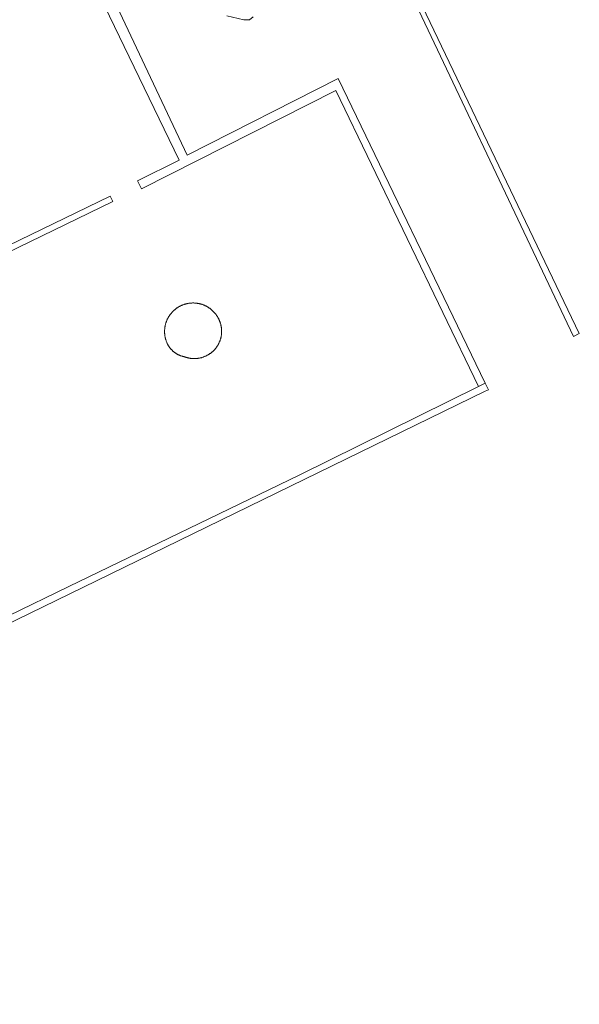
# Model space of a CAD drawing. Extents: x 212171 to 228808, y 571701 to 593093.
# Tile 55 of 97: x 223348 to 223403, y 584051 to 584148. Entities that reach past the tile are written whole.
import ezdxf

# ---------------------------------------------------------------- set-up
doc = ezdxf.new("R2010")
doc.units = 0
doc.layers.add('016 Alles planjaar 2023', color=72, linetype='Continuous', lineweight=20, true_color=0x1e90ff)

msp = doc.modelspace()

# ---------------------------------------------------------------- hatches: boundary and pattern name
at = {"layer": '016 Alles planjaar 2023', "true_color": 0x1e90ff}
h = msp.add_hatch(dxfattribs=at)
h.set_pattern_fill('DQ_CLEAR', color=72, style=0)
h.set_pattern_definition([])
h.paths.add_polyline_path([(223283.629, 584057.588), (223281.745, 584056.95), (223279.346, 584055.759), (223271.25, 584051.739), (223270.462, 584053.022), (223266.092, 584061.615), (223258.236, 584075.802), (223243.632, 584102.861), (223243.191, 584103.548), (223230.955, 584126.847), (223230.61, 584127.503), (223227.461, 584133.5), (223218.248, 584150.657), (223204.478, 584177.276), (223218.328, 584183.929), (223222.344, 584185.859), (223224.758, 584187.018), (223234.945, 584191.912), (223237.347, 584193.066), (223250.122, 584199.203), (223250.774, 584199.523), (223286.986, 584217.308), (223304.74, 584225.711), (223331.93, 584239.017), (223332.787, 584239.419), (223332.399, 584240.245), (223324.033, 584236.169), (223293.26, 584221.175), (223250.389, 584200.448), (223232.692, 584191.876), (223203.261, 584177.758), (223209.17, 584166.301), (223222.107, 584141.818), (223232.748, 584122.125), (223242.325, 584103.945), (223250.977, 584087.67), (223263.074, 584065.008), (223270.775, 584050.582), (223288.64, 584059.294), (223309.782, 584069.714), (223324.455, 584077.137), (223341.229, 584085.233), (223359.85, 584094.309), (223394.184, 584111.031), (223394.489, 584111.179), (223394.182, 584111.816), (223393.504, 584111.489), (223375.806, 584102.749), (223353.097, 584091.769), (223329.239, 584080.2), (223311.765, 584071.376), (223311.093, 584071.138), (223308.841, 584069.957), (223307.104, 584069.067), (223302.612, 584066.904), (223300.772, 584065.961), (223296.254, 584063.711), (223294.606, 584062.835), (223289.995, 584060.567), (223288.305, 584059.795), (223283.629, 584057.588)])
h = msp.add_hatch(dxfattribs=at)
h.set_pattern_fill('DQ_CLEAR', color=72, style=0)
h.set_pattern_definition([])
h.paths.add_polyline_path([(223355.24, 584165.566), (223358.407, 584168.553), (223357.844, 584169.614), (223357.828, 584169.643), (223357.811, 584169.672), (223357.794, 584169.701), (223357.777, 584169.73), (223357.759, 584169.758), (223357.741, 584169.786), (223357.722, 584169.814), (223357.702, 584169.841), (223357.683, 584169.868), (223357.662, 584169.895), (223357.642, 584169.921), (223357.621, 584169.947), (223357.599, 584169.972), (223357.577, 584169.998), (223357.555, 584170.023), (223357.532, 584170.047), (223357.509, 584170.071), (223357.485, 584170.095), (223357.461, 584170.118), (223357.437, 584170.141), (223357.412, 584170.164), (223357.387, 584170.186), (223357.361, 584170.207), (223357.336, 584170.229), (223357.309, 584170.25), (223357.283, 584170.27), (223357.256, 584170.29), (223357.229, 584170.309), (223357.201, 584170.328), (223357.173, 584170.347), (223357.145, 584170.365), (223357.117, 584170.383), (223357.088, 584170.4), (223357.059, 584170.416), (223357.03, 584170.433), (223357, 584170.448), (223356.97, 584170.463), (223356.94, 584170.478), (223356.91, 584170.492), (223356.879, 584170.506), (223356.849, 584170.519), (223356.818, 584170.532), (223356.787, 584170.544), (223356.755, 584170.556), (223356.724, 584170.567), (223356.692, 584170.577), (223356.66, 584170.587), (223356.628, 584170.597), (223356.596, 584170.606), (223356.563, 584170.614), (223356.531, 584170.622), (223356.498, 584170.629), (223356.465, 584170.636), (223356.432, 584170.643), (223356.399, 584170.648), (223356.366, 584170.653), (223356.333, 584170.658), (223356.3, 584170.662), (223356.267, 584170.666), (223356.233, 584170.668), (223356.2, 584170.671), (223356.167, 584170.673), (223356.133, 584170.674), (223356.1, 584170.675), (223356.066, 584170.675), (223356.033, 584170.674), (223355.999, 584170.673), (223355.966, 584170.672), (223355.933, 584170.67), (223355.899, 584170.667), (223355.866, 584170.664), (223355.833, 584170.66), (223355.799, 584170.656), (223355.766, 584170.651), (223355.733, 584170.646), (223355.7, 584170.64), (223355.668, 584170.633), (223355.635, 584170.626), (223355.602, 584170.619), (223355.57, 584170.61), (223355.538, 584170.602), (223355.505, 584170.593), (223355.473, 584170.583), (223355.441, 584170.573), (223355.41, 584170.562), (223355.378, 584170.55), (223355.347, 584170.539), (223355.316, 584170.526), (223355.285, 584170.513), (223355.254, 584170.5), (223355.224, 584170.486), (223348.316, 584167.229), (223349.332, 584164.215), (223352.679, 584157.211), (223363.97, 584133.816), (223359.875, 584131.779), (223360.246, 584130.988), (223379.437, 584140.7), (223393.504, 584111.489), (223394.182, 584111.816), (223379.676, 584141.881), (223364.754, 584134.32), (223349.502, 584166.656), (223352.547, 584168.18), (223355.092, 584163.714), (223357.028, 584159.936), (223359.188, 584155.951), (223360.5, 584153.998), (223362.548, 584151.757), (223364.42, 584150.284), (223366.34, 584149.132), (223368.677, 584148.059), (223370.373, 584147.643), (223370.901, 584147.643), (223371.269, 584147.931), (223372.023, 584152.226), (223372.554, 584152.172), (223374.01, 584152.284), (223375.018, 584152.524), (223380.251, 584154.541), (223381.803, 584155.133), (223382.715, 584155.406), (223383.387, 584155.39), (223383.899, 584155.294), (223384.567, 584155.049), (223402.892, 584116.441), (223403.457, 584116.727), (223384.951, 584155.303), (223384.891, 584155.335), (223384.83, 584155.365), (223384.769, 584155.395), (223384.707, 584155.423), (223384.645, 584155.45), (223384.582, 584155.477), (223384.519, 584155.502), (223384.455, 584155.526), (223384.392, 584155.549), (223384.327, 584155.572), (223384.263, 584155.593), (223384.198, 584155.612), (223384.132, 584155.631), (223384.067, 584155.649), (223384.001, 584155.665), (223383.934, 584155.681), (223383.868, 584155.695), (223383.801, 584155.709), (223383.734, 584155.721), (223383.667, 584155.732), (223383.6, 584155.741), (223383.533, 584155.75), (223383.465, 584155.758), (223383.397, 584155.764), (223383.329, 584155.769), (223383.262, 584155.774), (223383.194, 584155.777), (223383.126, 584155.778), (223383.058, 584155.779), (223382.99, 584155.779), (223382.922, 584155.777), (223382.854, 584155.774), (223382.786, 584155.771), (223382.718, 584155.766), (223382.65, 584155.759), (223382.583, 584155.752), (223382.515, 584155.744), (223382.448, 584155.734), (223382.381, 584155.723), (223382.314, 584155.712), (223382.247, 584155.699), (223382.181, 584155.685), (223382.114, 584155.669), (223382.048, 584155.653), (223381.983, 584155.636), (223381.917, 584155.617), (223381.852, 584155.598), (223381.787, 584155.577), (223381.723, 584155.555), (223374.783, 584152.872), (223374.668, 584152.834), (223374.552, 584152.799), (223374.435, 584152.765), (223374.318, 584152.733), (223374.201, 584152.704), (223374.083, 584152.676), (223373.964, 584152.65), (223373.845, 584152.627), (223373.726, 584152.605), (223373.606, 584152.586), (223373.486, 584152.568), (223373.366, 584152.553), (223373.245, 584152.54), (223373.125, 584152.529), (223373.004, 584152.52), (223372.883, 584152.513), (223372.761, 584152.508), (223372.64, 584152.505), (223372.519, 584152.504), (223372.398, 584152.506), (223372.276, 584152.509), (223372.155, 584152.515), (223372.034, 584152.523), (223371.913, 584152.532), (223371.793, 584152.544), (223371.672, 584152.558), (223371.552, 584152.574), (223370.743, 584148.595), (223370.741, 584148.587), (223370.739, 584148.579), (223370.737, 584148.571), (223370.735, 584148.563), (223370.733, 584148.555), (223370.731, 584148.547), (223370.728, 584148.539), (223370.726, 584148.531), (223370.723, 584148.523), (223370.72, 584148.515), (223370.717, 584148.508), (223370.714, 584148.5), (223370.71, 584148.492), (223370.707, 584148.485), (223370.703, 584148.477), (223370.7, 584148.47), (223370.696, 584148.462), (223370.692, 584148.455), (223370.688, 584148.448), (223370.684, 584148.441), (223370.68, 584148.433), (223370.675, 584148.426), (223370.671, 584148.419), (223370.666, 584148.412), (223370.661, 584148.406), (223370.656, 584148.399), (223370.651, 584148.392), (223370.646, 584148.386), (223370.641, 584148.379), (223370.636, 584148.373), (223370.631, 584148.366), (223370.625, 584148.36), (223370.619, 584148.354), (223370.614, 584148.348), (223370.608, 584148.342), (223370.602, 584148.336), (223370.596, 584148.331), (223370.59, 584148.325), (223370.584, 584148.319), (223370.578, 584148.314), (223370.571, 584148.309), (223370.565, 584148.303), (223370.558, 584148.298), (223370.552, 584148.293), (223370.545, 584148.288), (223370.538, 584148.283), (223370.531, 584148.279), (223370.524, 584148.274), (223370.517, 584148.27), (223370.51, 584148.265), (223370.503, 584148.261), (223370.496, 584148.257), (223370.488, 584148.253), (223370.481, 584148.249), (223370.474, 584148.246), (223370.466, 584148.242), (223370.459, 584148.238), (223370.451, 584148.235), (223370.443, 584148.232), (223370.436, 584148.229), (223370.428, 584148.226), (223370.42, 584148.223), (223370.412, 584148.22), (223370.404, 584148.218), (223370.396, 584148.215), (223370.388, 584148.213), (223370.38, 584148.211), (223370.372, 584148.209), (223370.364, 584148.207), (223370.356, 584148.205), (223370.348, 584148.203), (223370.34, 584148.202), (223370.332, 584148.2), (223370.323, 584148.199), (223370.315, 584148.198), (223370.307, 584148.197), (223370.299, 584148.196), (223370.29, 584148.196), (223370.282, 584148.195), (223370.274, 584148.195), (223370.266, 584148.194), (223370.257, 584148.194), (223370.249, 584148.194), (223370.241, 584148.194), (223370.232, 584148.195), (223370.224, 584148.195), (223370.216, 584148.196), (223370.207, 584148.196), (223370.199, 584148.197), (223370.191, 584148.198), (223370.183, 584148.199), (223370.175, 584148.2), (223370.166, 584148.202), (223370.158, 584148.203), (223369.949, 584148.249), (223369.749, 584148.296), (223369.55, 584148.346), (223369.351, 584148.401), (223369.154, 584148.458), (223368.958, 584148.52), (223368.762, 584148.585), (223368.568, 584148.653), (223368.376, 584148.725), (223368.184, 584148.8), (223367.994, 584148.879), (223367.806, 584148.961), (223367.619, 584149.046), (223367.433, 584149.135), (223367.249, 584149.227), (223367.067, 584149.322), (223366.886, 584149.421), (223366.708, 584149.523), (223366.531, 584149.628), (223366.356, 584149.736), (223366.183, 584149.847), (223363.799, 584151.581), (223363.559, 584151.78), (223363.323, 584151.984), (223363.091, 584152.191), (223362.862, 584152.403), (223362.638, 584152.618), (223362.417, 584152.838), (223362.199, 584153.061), (223361.986, 584153.289), (223361.777, 584153.52), (223361.572, 584153.754), (223361.372, 584153.993), (223361.175, 584154.234), (223360.983, 584154.48), (223360.795, 584154.728), (223360.612, 584154.98), (223360.433, 584155.235), (223360.259, 584155.493), (223360.089, 584155.755), (223359.924, 584156.019), (223359.764, 584156.286), (223359.609, 584156.556), (223359.458, 584156.829), (223359.312, 584157.104), (223355.141, 584164.968), (223355.137, 584164.975), (223355.133, 584164.983), (223355.13, 584164.99), (223355.126, 584164.998), (223355.123, 584165.006), (223355.12, 584165.013), (223355.117, 584165.021), (223355.114, 584165.029), (223355.111, 584165.037), (223355.108, 584165.045), (223355.105, 584165.053), (223355.103, 584165.061), (223355.101, 584165.069), (223355.099, 584165.077), (223355.097, 584165.085), (223355.095, 584165.093), (223355.093, 584165.101), (223355.091, 584165.109), (223355.09, 584165.117), (223355.088, 584165.126), (223355.087, 584165.134), (223355.086, 584165.142), (223355.085, 584165.151), (223355.084, 584165.159), (223355.084, 584165.167), (223355.083, 584165.176), (223355.083, 584165.184), (223355.083, 584165.192), (223355.082, 584165.201), (223355.082, 584165.209), (223355.083, 584165.217), (223355.083, 584165.226), (223355.083, 584165.234), (223355.084, 584165.242), (223355.085, 584165.251), (223355.086, 584165.259), (223355.087, 584165.267), (223355.088, 584165.276), (223355.089, 584165.284), (223355.091, 584165.292), (223355.092, 584165.3), (223355.094, 584165.308), (223355.096, 584165.317), (223355.098, 584165.325), (223355.1, 584165.333), (223355.102, 584165.341), (223355.104, 584165.349), (223355.107, 584165.357), (223355.11, 584165.365), (223355.112, 584165.373), (223355.115, 584165.38), (223355.118, 584165.388), (223355.122, 584165.396), (223355.125, 584165.404), (223355.128, 584165.411), (223355.132, 584165.419), (223355.136, 584165.426), (223355.139, 584165.434), (223355.143, 584165.441), (223355.147, 584165.448), (223355.152, 584165.456), (223355.156, 584165.463), (223355.16, 584165.47), (223355.165, 584165.477), (223355.169, 584165.484), (223355.174, 584165.491), (223355.179, 584165.497), (223355.184, 584165.504), (223355.189, 584165.511), (223355.194, 584165.517), (223355.2, 584165.524), (223355.205, 584165.53), (223355.211, 584165.536), (223355.216, 584165.542), (223355.222, 584165.548), (223355.228, 584165.554), (223355.234, 584165.56), (223355.24, 584165.566)])
h = msp.add_hatch(dxfattribs=at)
h.set_pattern_fill('DQ_CLEAR', color=72, style=0)
h.set_pattern_definition([])
h.paths.add_polyline_path([(223357.175, 584130.278), (223302.384, 584103.705), (223302.591, 584103.109), (223357.434, 584129.728), (223357.175, 584130.278)])
h = msp.add_hatch(dxfattribs=at)
h.set_pattern_fill('DQ_CLEAR', color=72, style=0)
h.set_pattern_definition([])
h.paths.add_polyline_path([(223364.5, 584114.428), (223364.542, 584114.412), (223364.584, 584114.397), (223364.626, 584114.383), (223364.669, 584114.369), (223364.712, 584114.356), (223364.755, 584114.344), (223364.798, 584114.333), (223364.842, 584114.322), (223364.885, 584114.312), (223364.929, 584114.303), (223364.973, 584114.294), (223365.017, 584114.286), (223365.061, 584114.279), (223365.105, 584114.273), (223365.15, 584114.267), (223365.194, 584114.262), (223365.239, 584114.258), (223365.283, 584114.255), (223365.328, 584114.252), (223365.373, 584114.25), (223365.417, 584114.249), (223365.462, 584114.248), (223365.507, 584114.249), (223365.552, 584114.25), (223365.596, 584114.251), (223365.641, 584114.254), (223365.685, 584114.257), (223365.73, 584114.261), (223365.775, 584114.266), (223365.819, 584114.271), (223365.863, 584114.277), (223365.907, 584114.284), (223365.952, 584114.292), (223365.995, 584114.3), (223366.039, 584114.309), (223366.083, 584114.319), (223366.126, 584114.33), (223366.17, 584114.341), (223366.213, 584114.353), (223366.256, 584114.366), (223366.298, 584114.379), (223366.341, 584114.393), (223366.383, 584114.408), (223366.425, 584114.424), (223366.467, 584114.44), (223366.508, 584114.457), (223366.549, 584114.474), (223366.59, 584114.492), (223366.631, 584114.511), (223366.671, 584114.531), (223366.711, 584114.551), (223366.75, 584114.572), (223366.789, 584114.594), (223366.828, 584114.616), (223366.867, 584114.639), (223366.905, 584114.662), (223366.942, 584114.686), (223366.98, 584114.711), (223367.017, 584114.737), (223367.053, 584114.762), (223367.089, 584114.789), (223367.124, 584114.816), (223367.16, 584114.844), (223367.194, 584114.872), (223367.228, 584114.901), (223367.262, 584114.931), (223367.295, 584114.961), (223367.328, 584114.991), (223367.36, 584115.022), (223367.392, 584115.054), (223367.423, 584115.086), (223367.453, 584115.119), (223367.483, 584115.152), (223367.513, 584115.185), (223367.542, 584115.22), (223367.57, 584115.254), (223367.598, 584115.289), (223367.625, 584115.325), (223367.652, 584115.361), (223367.678, 584115.397), (223367.703, 584115.434), (223367.728, 584115.471), (223367.752, 584115.509), (223367.776, 584115.547), (223367.798, 584115.585), (223367.821, 584115.624), (223367.842, 584115.663), (223367.863, 584115.703), (223367.883, 584115.743), (223367.903, 584115.783), (223367.922, 584115.823), (223367.94, 584115.864), (223367.958, 584115.905), (223367.975, 584115.947), (223367.991, 584115.989), (223368.007, 584116.03), (223368.022, 584116.073), (223368.036, 584116.115), (223368.049, 584116.158), (223368.062, 584116.201), (223368.074, 584116.244), (223368.085, 584116.287), (223368.096, 584116.331), (223368.106, 584116.374), (223368.115, 584116.418), (223368.123, 584116.462), (223368.131, 584116.506), (223368.138, 584116.55), (223368.144, 584116.594), (223368.149, 584116.639), (223368.154, 584116.683), (223368.158, 584116.728), (223368.161, 584116.772), (223368.164, 584116.817), (223368.166, 584116.862), (223368.167, 584116.907), (223368.167, 584116.951), (223368.167, 584116.996), (223368.165, 584117.041), (223368.163, 584117.085), (223368.161, 584117.13), (223368.157, 584117.175), (223368.153, 584117.219), (223368.148, 584117.264), (223368.143, 584117.308), (223368.136, 584117.352), (223368.129, 584117.397), (223368.122, 584117.441), (223368.113, 584117.484), (223368.104, 584117.528), (223368.094, 584117.572), (223368.083, 584117.615), (223368.072, 584117.659), (223368.059, 584117.702), (223368.047, 584117.744), (223368.033, 584117.787), (223368.019, 584117.829), (223368.004, 584117.872), (223367.988, 584117.913), (223367.972, 584117.955), (223367.955, 584117.996), (223367.937, 584118.038), (223367.918, 584118.078), (223367.899, 584118.119), (223367.88, 584118.159), (223367.859, 584118.199), (223367.838, 584118.238), (223367.816, 584118.277), (223367.794, 584118.316), (223367.771, 584118.356), (223367.747, 584118.396), (223367.722, 584118.435), (223367.697, 584118.474), (223367.671, 584118.513), (223367.644, 584118.551), (223367.617, 584118.589), (223367.589, 584118.626), (223367.56, 584118.662), (223367.531, 584118.699), (223367.502, 584118.734), (223367.471, 584118.77), (223367.44, 584118.805), (223367.409, 584118.839), (223367.377, 584118.873), (223367.344, 584118.906), (223367.311, 584118.938), (223367.278, 584118.97), (223367.244, 584119.002), (223367.209, 584119.033), (223367.174, 584119.063), (223367.138, 584119.093), (223367.102, 584119.122), (223367.065, 584119.151), (223367.028, 584119.179), (223366.991, 584119.206), (223366.953, 584119.233), (223366.914, 584119.259), (223366.876, 584119.285), (223366.836, 584119.31), (223366.797, 584119.334), (223366.757, 584119.357), (223366.716, 584119.38), (223366.675, 584119.403), (223366.634, 584119.424), (223366.593, 584119.445), (223366.551, 584119.465), (223366.508, 584119.485), (223366.466, 584119.503), (223366.423, 584119.521), (223366.38, 584119.539), (223366.337, 584119.555), (223366.293, 584119.571), (223366.249, 584119.586), (223366.205, 584119.601), (223366.16, 584119.615), (223366.116, 584119.628), (223366.071, 584119.64), (223366.026, 584119.651), (223365.981, 584119.662), (223365.935, 584119.672), (223365.89, 584119.681), (223365.844, 584119.69), (223365.798, 584119.698), (223365.752, 584119.705), (223365.706, 584119.711), (223365.66, 584119.716), (223365.614, 584119.721), (223365.568, 584119.725), (223365.521, 584119.728), (223365.475, 584119.731), (223365.428, 584119.732), (223365.382, 584119.733), (223365.335, 584119.733), (223365.289, 584119.733), (223365.242, 584119.731), (223365.196, 584119.729), (223365.15, 584119.726), (223365.103, 584119.722), (223365.057, 584119.718), (223365.011, 584119.713), (223364.965, 584119.707), (223364.919, 584119.7), (223364.873, 584119.692), (223364.827, 584119.684), (223364.782, 584119.675), (223364.736, 584119.665), (223364.691, 584119.655), (223364.646, 584119.643), (223364.601, 584119.631), (223364.556, 584119.619), (223364.512, 584119.605), (223364.468, 584119.591), (223364.424, 584119.576), (223364.38, 584119.56), (223364.336, 584119.544), (223364.293, 584119.527), (223364.25, 584119.509), (223364.208, 584119.49), (223364.165, 584119.471), (223364.123, 584119.451), (223364.082, 584119.43), (223364.04, 584119.409), (223363.999, 584119.387), (223363.959, 584119.364), (223363.919, 584119.341), (223363.879, 584119.317), (223363.839, 584119.292), (223363.8, 584119.267), (223363.762, 584119.241), (223363.724, 584119.215), (223363.686, 584119.187), (223363.649, 584119.16), (223363.612, 584119.131), (223363.576, 584119.102), (223363.54, 584119.073), (223363.505, 584119.042), (223363.47, 584119.011), (223363.436, 584118.98), (223363.402, 584118.948), (223363.369, 584118.916), (223363.336, 584118.883), (223363.304, 584118.849), (223363.272, 584118.815), (223363.241, 584118.78), (223363.211, 584118.745), (223363.181, 584118.71), (223363.152, 584118.674), (223363.123, 584118.637), (223363.095, 584118.6), (223363.067, 584118.562), (223363.041, 584118.524), (223363.014, 584118.486), (223362.989, 584118.447), (223362.964, 584118.408), (223362.94, 584118.368), (223362.916, 584118.328), (223362.893, 584118.288), (223362.871, 584118.247), (223362.849, 584118.206), (223362.828, 584118.164), (223362.808, 584118.122), (223362.789, 584118.08), (223362.77, 584118.038), (223362.752, 584117.995), (223362.734, 584117.952), (223362.718, 584117.909), (223362.702, 584117.865), (223362.687, 584117.821), (223362.672, 584117.777), (223362.658, 584117.732), (223362.645, 584117.688), (223362.633, 584117.643), (223362.621, 584117.598), (223362.611, 584117.553), (223362.6, 584117.507), (223362.591, 584117.462), (223362.583, 584117.416), (223362.575, 584117.37), (223362.568, 584117.324), (223362.561, 584117.278), (223362.556, 584117.232), (223362.551, 584117.186), (223362.547, 584117.14), (223362.544, 584117.093), (223362.541, 584117.047), (223362.54, 584117), (223362.539, 584116.954), (223362.539, 584116.908), (223362.539, 584116.861), (223362.54, 584116.815), (223362.543, 584116.768), (223362.546, 584116.722), (223362.549, 584116.675), (223362.554, 584116.629), (223362.559, 584116.583), (223362.565, 584116.537), (223362.571, 584116.491), (223362.579, 584116.445), (223362.587, 584116.399), (223362.596, 584116.354), (223362.606, 584116.308), (223362.616, 584116.263), (223362.628, 584116.218), (223362.64, 584116.173), (223362.652, 584116.128), (223362.666, 584116.084), (223362.68, 584116.04), (223362.695, 584115.995), (223362.711, 584115.952), (223362.727, 584115.908), (223362.76, 584115.828), (223362.776, 584115.791), (223362.793, 584115.755), (223362.81, 584115.719), (223362.828, 584115.683), (223362.847, 584115.648), (223362.866, 584115.613), (223362.886, 584115.578), (223362.906, 584115.543), (223362.927, 584115.509), (223362.948, 584115.475), (223362.971, 584115.442), (223362.993, 584115.409), (223363.016, 584115.376), (223363.04, 584115.344), (223363.064, 584115.312), (223363.089, 584115.28), (223363.114, 584115.249), (223363.14, 584115.219), (223363.167, 584115.189), (223363.193, 584115.159), (223363.221, 584115.13), (223363.249, 584115.101), (223363.277, 584115.072), (223363.306, 584115.044), (223363.335, 584115.017), (223363.365, 584114.99), (223363.395, 584114.964), (223363.425, 584114.938), (223363.456, 584114.913), (223363.488, 584114.888), (223363.52, 584114.863), (223363.552, 584114.84), (223363.585, 584114.816), (223363.618, 584114.794), (223363.651, 584114.771), (223363.685, 584114.75), (223363.719, 584114.729), (223363.753, 584114.708), (223363.788, 584114.689), (223363.823, 584114.669), (223363.859, 584114.651), (223363.894, 584114.633), (223363.931, 584114.615), (223363.967, 584114.598), (223364.003, 584114.582), (223364.04, 584114.566), (223364.078, 584114.551), (223364.115, 584114.537), (223364.153, 584114.523), (223364.19, 584114.51), (223364.228, 584114.497), (223364.267, 584114.486), (223364.305, 584114.474), (223364.344, 584114.464), (223364.383, 584114.454), (223364.422, 584114.445), (223364.461, 584114.436), (223364.5, 584114.428)])

# ---------------------------------------------------------------- linework, layer by layer
at = {"layer": '016 Alles planjaar 2023', "color": 14, "true_color": 0x004000}
for points in [[(223352.679, 584157.211), (223363.97, 584133.816), (223359.875, 584131.779), (223360.246, 584130.988), (223379.437, 584140.7), (223393.504, 584111.489), (223394.182, 584111.816), (223379.676, 584141.881), (223364.754, 584134.32), (223349.502, 584166.656)], [(223384.567, 584155.049), (223402.892, 584116.441), (223403.457, 584116.727), (223384.951, 584155.303)], [(223368.677, 584148.059), (223370.373, 584147.643), (223370.901, 584147.643), (223371.269, 584147.931)], [(223341.229, 584085.233), (223359.85, 584094.309), (223394.184, 584111.031), (223394.489, 584111.179), (223394.182, 584111.816), (223393.504, 584111.489), (223375.806, 584102.749), (223353.097, 584091.769), (223329.239, 584080.2)]]:
    msp.add_lwpolyline(points, dxfattribs=at)
for points in [[(223357.175, 584130.278), (223302.384, 584103.705), (223302.591, 584103.109), (223357.434, 584129.728), (223357.175, 584130.278)], [(223364.5, 584114.428), (223364.542, 584114.412), (223364.584, 584114.397), (223364.626, 584114.383), (223364.669, 584114.369), (223364.712, 584114.356), (223364.755, 584114.344), (223364.798, 584114.333), (223364.842, 584114.322), (223364.885, 584114.312), (223364.929, 584114.303), (223364.973, 584114.294), (223365.017, 584114.286), (223365.061, 584114.279), (223365.105, 584114.273), (223365.15, 584114.267), (223365.194, 584114.262), (223365.239, 584114.258), (223365.283, 584114.255), (223365.328, 584114.252), (223365.373, 584114.25), (223365.417, 584114.249), (223365.462, 584114.248), (223365.507, 584114.249), (223365.552, 584114.25), (223365.596, 584114.251), (223365.641, 584114.254), (223365.685, 584114.257), (223365.73, 584114.261), (223365.775, 584114.266), (223365.819, 584114.271), (223365.863, 584114.277), (223365.907, 584114.284), (223365.952, 584114.292), (223365.995, 584114.3), (223366.039, 584114.309), (223366.083, 584114.319), (223366.126, 584114.33), (223366.17, 584114.341), (223366.213, 584114.353), (223366.256, 584114.366), (223366.298, 584114.379), (223366.341, 584114.393), (223366.383, 584114.408), (223366.425, 584114.424), (223366.467, 584114.44), (223366.508, 584114.457), (223366.549, 584114.474), (223366.59, 584114.492), (223366.631, 584114.511), (223366.671, 584114.531), (223366.711, 584114.551), (223366.75, 584114.572), (223366.789, 584114.594), (223366.828, 584114.616), (223366.867, 584114.639), (223366.905, 584114.662), (223366.942, 584114.686), (223366.98, 584114.711), (223367.017, 584114.737), (223367.053, 584114.762), (223367.089, 584114.789), (223367.124, 584114.816), (223367.16, 584114.844), (223367.194, 584114.872), (223367.228, 584114.901), (223367.262, 584114.931), (223367.295, 584114.961), (223367.328, 584114.991), (223367.36, 584115.022), (223367.392, 584115.054), (223367.423, 584115.086), (223367.453, 584115.119), (223367.483, 584115.152), (223367.513, 584115.185), (223367.542, 584115.22), (223367.57, 584115.254), (223367.598, 584115.289), (223367.625, 584115.325), (223367.652, 584115.361), (223367.678, 584115.397), (223367.703, 584115.434), (223367.728, 584115.471), (223367.752, 584115.509), (223367.776, 584115.547), (223367.798, 584115.585), (223367.821, 584115.624), (223367.842, 584115.663), (223367.863, 584115.703), (223367.883, 584115.743), (223367.903, 584115.783), (223367.922, 584115.823), (223367.94, 584115.864), (223367.958, 584115.905), (223367.975, 584115.947), (223367.991, 584115.989), (223368.007, 584116.03), (223368.022, 584116.073), (223368.036, 584116.115), (223368.049, 584116.158), (223368.062, 584116.201), (223368.074, 584116.244), (223368.085, 584116.287), (223368.096, 584116.331), (223368.106, 584116.374), (223368.115, 584116.418), (223368.123, 584116.462), (223368.131, 584116.506), (223368.138, 584116.55), (223368.144, 584116.594), (223368.149, 584116.639), (223368.154, 584116.683), (223368.158, 584116.728), (223368.161, 584116.772), (223368.164, 584116.817), (223368.166, 584116.862), (223368.167, 584116.907), (223368.167, 584116.951), (223368.167, 584116.996), (223368.165, 584117.041), (223368.163, 584117.085), (223368.161, 584117.13), (223368.157, 584117.175), (223368.153, 584117.219), (223368.148, 584117.264), (223368.143, 584117.308), (223368.136, 584117.352), (223368.129, 584117.397), (223368.122, 584117.441), (223368.113, 584117.484), (223368.104, 584117.528), (223368.094, 584117.572), (223368.083, 584117.615), (223368.072, 584117.659), (223368.059, 584117.702), (223368.047, 584117.744), (223368.033, 584117.787), (223368.019, 584117.829), (223368.004, 584117.872), (223367.988, 584117.913), (223367.972, 584117.955), (223367.955, 584117.996), (223367.937, 584118.038), (223367.918, 584118.078), (223367.899, 584118.119), (223367.88, 584118.159), (223367.859, 584118.199), (223367.838, 584118.238), (223367.816, 584118.277), (223367.794, 584118.316), (223367.771, 584118.356), (223367.747, 584118.396), (223367.722, 584118.435), (223367.697, 584118.474), (223367.671, 584118.513), (223367.644, 584118.551), (223367.617, 584118.589), (223367.589, 584118.626), (223367.56, 584118.662), (223367.531, 584118.699), (223367.502, 584118.734), (223367.471, 584118.77), (223367.44, 584118.805), (223367.409, 584118.839), (223367.377, 584118.873), (223367.344, 584118.906), (223367.311, 584118.938), (223367.278, 584118.97), (223367.244, 584119.002), (223367.209, 584119.033), (223367.174, 584119.063), (223367.138, 584119.093), (223367.102, 584119.122), (223367.065, 584119.151), (223367.028, 584119.179), (223366.991, 584119.206), (223366.953, 584119.233), (223366.914, 584119.259), (223366.876, 584119.285), (223366.836, 584119.31), (223366.797, 584119.334), (223366.757, 584119.357), (223366.716, 584119.38), (223366.675, 584119.403), (223366.634, 584119.424), (223366.593, 584119.445), (223366.551, 584119.465), (223366.508, 584119.485), (223366.466, 584119.503), (223366.423, 584119.521), (223366.38, 584119.539), (223366.337, 584119.555), (223366.293, 584119.571), (223366.249, 584119.586), (223366.205, 584119.601), (223366.16, 584119.615), (223366.116, 584119.628), (223366.071, 584119.64), (223366.026, 584119.651), (223365.981, 584119.662), (223365.935, 584119.672), (223365.89, 584119.681), (223365.844, 584119.69), (223365.798, 584119.698), (223365.752, 584119.705), (223365.706, 584119.711), (223365.66, 584119.716), (223365.614, 584119.721), (223365.568, 584119.725), (223365.521, 584119.728), (223365.475, 584119.731), (223365.428, 584119.732), (223365.382, 584119.733), (223365.335, 584119.733), (223365.289, 584119.733), (223365.242, 584119.731), (223365.196, 584119.729), (223365.15, 584119.726), (223365.103, 584119.722), (223365.057, 584119.718), (223365.011, 584119.713), (223364.965, 584119.707), (223364.919, 584119.7), (223364.873, 584119.692), (223364.827, 584119.684), (223364.782, 584119.675), (223364.736, 584119.665), (223364.691, 584119.655), (223364.646, 584119.643), (223364.601, 584119.631), (223364.556, 584119.619), (223364.512, 584119.605), (223364.468, 584119.591), (223364.424, 584119.576), (223364.38, 584119.56), (223364.336, 584119.544), (223364.293, 584119.527), (223364.25, 584119.509), (223364.208, 584119.49), (223364.165, 584119.471), (223364.123, 584119.451), (223364.082, 584119.43), (223364.04, 584119.409), (223363.999, 584119.387), (223363.959, 584119.364), (223363.919, 584119.341), (223363.879, 584119.317), (223363.839, 584119.292), (223363.8, 584119.267), (223363.762, 584119.241), (223363.724, 584119.215), (223363.686, 584119.187), (223363.649, 584119.16), (223363.612, 584119.131), (223363.576, 584119.102), (223363.54, 584119.073), (223363.505, 584119.042), (223363.47, 584119.011), (223363.436, 584118.98), (223363.402, 584118.948), (223363.369, 584118.916), (223363.336, 584118.883), (223363.304, 584118.849), (223363.272, 584118.815), (223363.241, 584118.78), (223363.211, 584118.745), (223363.181, 584118.71), (223363.152, 584118.674), (223363.123, 584118.637), (223363.095, 584118.6), (223363.067, 584118.562), (223363.041, 584118.524), (223363.014, 584118.486), (223362.989, 584118.447), (223362.964, 584118.408), (223362.94, 584118.368), (223362.916, 584118.328), (223362.893, 584118.288), (223362.871, 584118.247), (223362.849, 584118.206), (223362.828, 584118.164), (223362.808, 584118.122), (223362.789, 584118.08), (223362.77, 584118.038), (223362.752, 584117.995), (223362.734, 584117.952), (223362.718, 584117.909), (223362.702, 584117.865), (223362.687, 584117.821), (223362.672, 584117.777), (223362.658, 584117.732), (223362.645, 584117.688), (223362.633, 584117.643), (223362.621, 584117.598), (223362.611, 584117.553), (223362.6, 584117.507), (223362.591, 584117.462), (223362.583, 584117.416), (223362.575, 584117.37), (223362.568, 584117.324), (223362.561, 584117.278), (223362.556, 584117.232), (223362.551, 584117.186), (223362.547, 584117.14), (223362.544, 584117.093), (223362.541, 584117.047), (223362.54, 584117), (223362.539, 584116.954), (223362.539, 584116.908), (223362.539, 584116.861), (223362.54, 584116.815), (223362.543, 584116.768), (223362.546, 584116.722), (223362.549, 584116.675), (223362.554, 584116.629), (223362.559, 584116.583), (223362.565, 584116.537), (223362.571, 584116.491), (223362.579, 584116.445), (223362.587, 584116.399), (223362.596, 584116.354), (223362.606, 584116.308), (223362.616, 584116.263), (223362.628, 584116.218), (223362.64, 584116.173), (223362.652, 584116.128), (223362.666, 584116.084), (223362.68, 584116.04), (223362.695, 584115.995), (223362.711, 584115.952), (223362.727, 584115.908), (223362.76, 584115.828), (223362.776, 584115.791), (223362.793, 584115.755), (223362.81, 584115.719), (223362.828, 584115.683), (223362.847, 584115.648), (223362.866, 584115.613), (223362.886, 584115.578), (223362.906, 584115.543), (223362.927, 584115.509), (223362.948, 584115.475), (223362.971, 584115.442), (223362.993, 584115.409), (223363.016, 584115.376), (223363.04, 584115.344), (223363.064, 584115.312), (223363.089, 584115.28), (223363.114, 584115.249), (223363.14, 584115.219), (223363.167, 584115.189), (223363.193, 584115.159), (223363.221, 584115.13), (223363.249, 584115.101), (223363.277, 584115.072), (223363.306, 584115.044), (223363.335, 584115.017), (223363.365, 584114.99), (223363.395, 584114.964), (223363.425, 584114.938), (223363.456, 584114.913), (223363.488, 584114.888), (223363.52, 584114.863), (223363.552, 584114.84), (223363.585, 584114.816), (223363.618, 584114.794), (223363.651, 584114.771), (223363.685, 584114.75), (223363.719, 584114.729), (223363.753, 584114.708), (223363.788, 584114.689), (223363.823, 584114.669), (223363.859, 584114.651), (223363.894, 584114.633), (223363.931, 584114.615), (223363.967, 584114.598), (223364.003, 584114.582), (223364.04, 584114.566), (223364.078, 584114.551), (223364.115, 584114.537), (223364.153, 584114.523), (223364.19, 584114.51), (223364.228, 584114.497), (223364.267, 584114.486), (223364.305, 584114.474), (223364.344, 584114.464), (223364.383, 584114.454), (223364.422, 584114.445), (223364.461, 584114.436), (223364.5, 584114.428)]]:
    msp.add_lwpolyline(points, close=True, dxfattribs=at)

doc.saveas('drawing.dxf')
